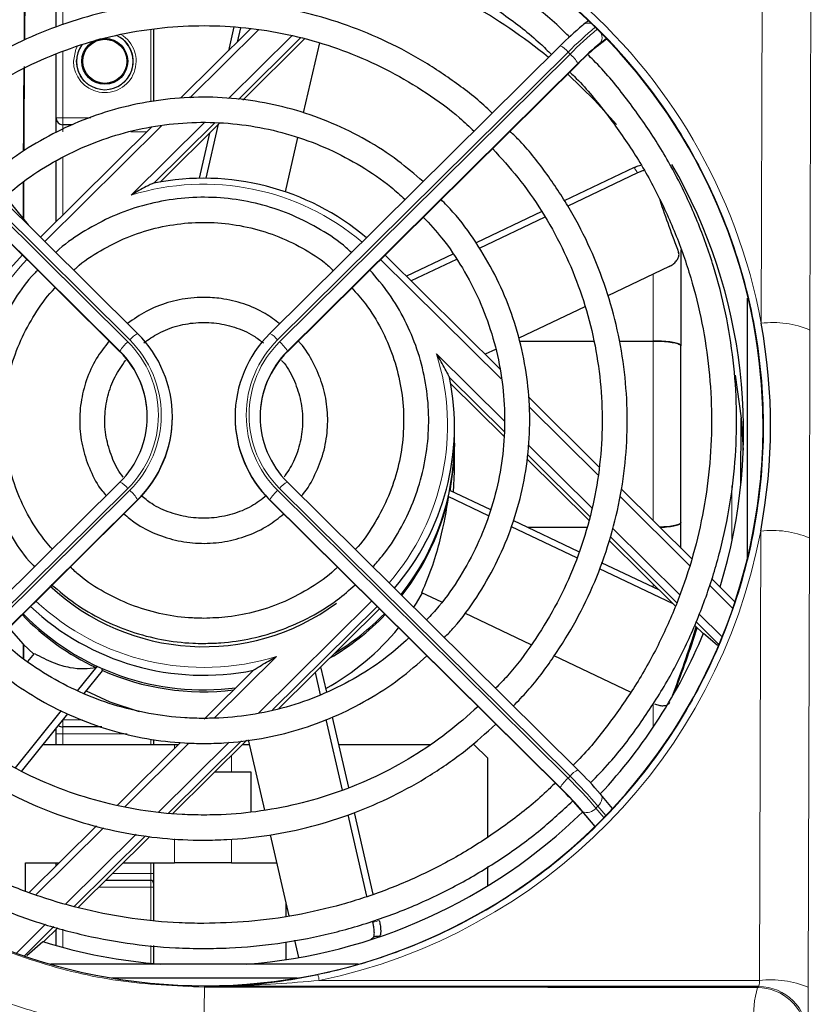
# Model space of a CAD drawing. Header units: millimetres. Extents: x 5 to 418, y 2 to 292.
# Tile 36 of 61: x 105 to 124, y 220 to 243. Entities that reach past the tile are written whole.
import ezdxf

# ---------------------------------------------------------------- set-up
doc = ezdxf.new("R2010")
doc.units = ezdxf.units.MM
doc.layers.add('SLD-0', color=7, linetype='Continuous')
doc.styles.add('SLDTEXTSTYLE1', font='TXT', dxfattribs={"width": 0.605})
doc.dimstyles.new('SLDDIMSTYLE0', dxfattribs={"dimtxt": 3.5, "dimasz": 3.302, "dimexe": 0, "dimexo": 0.0625, "dimgap": 0.875, "dimtad": 1, "dimlfac": 3, "dimrnd": 1e-09, "dimzin": 12, "dimdsep": 46, "dimtxsty": 'SLDTEXTSTYLE1', "dimsah": 1, "dimcen": 0.09, "dimadec": 0, "dimazin": 3, "dimtfac": 1, "dimtofl": 0, "dimtmove": 0, "dimatfit": 3, "dimfxl": 1, "dimfrac": 2, "dimtolj": 1, "dimtzin": 12, "dimarcsym": 0})

# ---------------------------------------------------------------- blocks, each defined once
blk = doc.blocks.new('_D_2')
at = {"layer": 'SLD-0', "color": 7}
for p, q in [((120.789, 261.169), (141.729, 261.169)), ((140.729, 261.169), (140.729, 86.169)), ((120.789, 86.169), (141.729, 86.169))]:
    blk.add_line(p, q, dxfattribs=at)
for centre, start, end in [((138.043, 172.308), 63.4349, 116.5651), ((138.043, 175.031), 243.4349, 296.5651)]:
    blk.add_arc(centre, 6.006, start, end, dxfattribs=at)
for points in [[(140.729, 261.169), (140.221, 257.867), (141.237, 257.867)], [(140.729, 86.169), (141.237, 89.471), (140.221, 89.471)]]:
    blk.add_solid(points, dxfattribs=at)
at = {"layer": 'SLD-0', "color": 7, "insert": (136.218, 169.659), "char_height": 3.5, "attachment_point": 1, "rotation": 90, "style": 'SLDTEXTSTYLE1'}
blk.add_mtext('525', dxfattribs=at)

msp = doc.modelspace()

# ---------------------------------------------------------------- linework, layer by layer
at = {"color": 7, "linetype": 'Continuous', "lineweight": 18}
for p, q in [((122.8267, 235.9893), (122.8643, 251.057)), ((124.0308, 250.8947), (123.9932, 235.827)), ((106.122, 243.5832), (106.122, 243.1214)), ((108.222, 241.2866), (108.222, 243.0167)), ((110.7986, 243.0039), (109.1596, 241.3808)), ((110.0856, 241.3642), (111.5946, 242.8585)), ((118.9289, 242.6363), (119.1268, 242.7934)), ((119.1196, 242.8008), (118.976, 242.6869)), ((106.122, 242.4932), (106.122, 240.9028)), ((100.7232, 242.426), (107.6726, 235.5442)), ((107.7198, 235.5909), (100.7704, 242.4727)), ((118.207, 242.4727), (111.2576, 235.5909)), ((111.3047, 235.5442), (118.2541, 242.426)), ((118.2541, 242.426), (118.207, 242.4727)), ((100.5151, 242.2123), (107.4841, 235.3111)), ((107.4841, 235.3204), (100.5346, 242.2022)), ((111.4933, 235.3111), (118.4622, 242.2123)), ((118.4427, 242.2022), (111.4933, 235.3204)), ((105.9553, 240.9028), (106.122, 240.9028)), ((106.122, 240.9028), (106.7888, 240.9028)), ((106.122, 240.9028), (106.122, 240.7361)), ((108.4861, 240.7139), (105.687, 237.9421)), ((106.122, 240.7361), (106.122, 240.5695)), ((107.7501, 239.0515), (109.497, 240.7814)), ((108.1268, 240.5695), (107.7469, 240.5695)), ((106.122, 239.9528), (106.122, 238.5842)), ((116.6082, 234.6565), (113.7211, 237.5154)), ((120.2387, 235.5646), (120.2387, 237.1616)), ((120.2387, 231.2727), (120.2387, 235.5646)), ((107.4841, 235.3111), (107.4841, 235.3204)), ((111.4933, 235.3111), (111.4933, 235.3204)), ((115.0569, 235.259), (116.6756, 233.6561)), ((118.9188, 232.3684), (117.2694, 234.0017)), ((117.2548, 233.0826), (118.7726, 231.5795)), ((107.6726, 232.0409), (100.7232, 225.1591)), ((100.7704, 225.1124), (107.7198, 231.9942)), ((111.2576, 231.9942), (118.207, 225.1124)), ((118.2541, 225.1591), (111.3047, 232.0409)), ((122.1278, 230.7772), (122.1278, 232.1011)), ((100.9394, 224.8599), (107.9083, 231.7611)), ((107.9083, 231.7704), (100.9589, 224.8886)), ((107.9083, 231.7611), (107.9083, 231.7704)), ((111.069, 231.7611), (111.069, 231.7704)), ((118.0184, 224.8886), (111.069, 231.7704)), ((111.069, 231.7611), (118.038, 224.8599)), ((121.112, 230.1965), (119.4495, 231.8429)), ((119.2697, 231.0872), (120.8787, 229.4939)), ((122.7876, 220.2743), (122.8143, 231.0196)), ((123.9808, 230.8572), (123.954, 220.112)), ((120.2387, 229.6766), (120.2387, 229.7551)), ((122.1466, 229.172), (121.5904, 229.7228)), ((110.7967, 226.6634), (113.5058, 229.3462)), ((113.6354, 229.2179), (111.1359, 226.7427)), ((121.3381, 229.0389), (121.8916, 228.4908)), ((111.2272, 228.0234), (109.7358, 226.5465)), ((120.2387, 226.3234), (120.2387, 226.9085)), ((106.122, 226.5047), (106.122, 226.5028)), ((106.122, 226.5028), (106.5924, 226.5028)), ((106.122, 226.3361), (106.122, 226.5028)), ((106.122, 226.3361), (106.122, 226.1695)), ((105.9553, 226.1695), (106.122, 226.1695)), ((107.6582, 226.1695), (106.122, 226.1695)), ((106.122, 226.1695), (106.122, 225.9195)), ((108.222, 225.9195), (108.222, 226.0479)), ((109.1342, 225.9507), (107.5982, 224.4297)), ((108.413, 224.3029), (110.0964, 225.97)), ((110.3912, 226.0053), (108.647, 224.278)), ((108.7887, 225.9195), (108.7887, 225.8199)), ((110.15, 225.6505), (110.15, 225.2528)), ((118.207, 225.1124), (118.2541, 225.1591)), ((118.9208, 224.4446), (118.8737, 224.3979)), ((118.8737, 224.3979), (119.0641, 224.1718)), ((119.1104, 224.2195), (118.9208, 224.4446)), ((118.5046, 224.3598), (118.8463, 223.9541)), ((118.8524, 223.9601), (118.5518, 224.3169)), ((107.0893, 223.9257), (105.4689, 222.321)), ((106.1916, 222.1031), (107.8757, 223.7709)), ((108.0987, 223.735), (106.3927, 222.0457)), ((108.7887, 223.6651), (108.7887, 223.0861)), ((110.15, 223.6561), (110.15, 223.0861)), ((108.222, 222.8361), (108.222, 223.0861)), ((107.3081, 222.8361), (108.222, 222.8361)), ((108.222, 222.6695), (108.222, 222.8361)), ((108.2887, 222.8361), (108.222, 222.8361)), ((108.222, 222.5028), (106.9714, 222.5028)), ((108.222, 222.5028), (108.222, 222.6695)), ((108.222, 221.7166), (108.222, 222.5028)), ((108.2887, 222.5028), (108.222, 222.5028)), ((105.0056, 220.9286), (105.7025, 221.6187)), ((105.9037, 221.5614), (105.1972, 220.8618)), ((106.122, 221.4991), (106.122, 221.0658)), ((108.222, 220.6853), (108.222, 221.114)), ((109.5053, 220.1309), (109.5053, 220.1144)), ((112.254, 220.2743), (122.7876, 220.2743)), ((122.7384, 220.1046), (122.7645, 220.1309))]:
    msp.add_line(p, q, dxfattribs=at)
at = {"color": 7, "linetype": 'Continuous', "lineweight": 25}
for p, q in [((105.9553, 243.065), (105.9553, 243.5832)), ((118.693, 243.2231), (118.5746, 243.1292)), ((108.2887, 243.0227), (108.2887, 241.2944)), ((110.608, 243.0265), (108.9354, 241.3702)), ((110.2114, 243.0736), (110.08, 242.5037)), ((110.3697, 243.0548), (110.2907, 242.7123)), ((118.5746, 243.1292), (118.5518, 243.107)), ((111.8055, 242.8108), (110.3179, 241.3377)), ((110.4229, 241.3257), (111.9009, 242.7892)), ((118.9061, 242.6142), (119.129, 242.7911)), ((107.9074, 235.7433), (100.958, 242.6251)), ((118.0194, 242.6251), (111.0699, 235.7433)), ((112.2566, 242.6907), (111.8709, 241.0169)), ((118.9289, 242.6363), (118.9061, 242.6142)), ((105.9553, 240.9028), (105.9553, 242.4223)), ((100.516, 242.2095), (107.485, 235.3084)), ((111.4923, 235.3084), (118.4613, 242.2095)), ((118.4622, 242.2123), (118.4613, 242.2095)), ((105.9553, 240.5695), (105.9553, 240.9028)), ((108.2448, 240.6863), (105.5803, 238.0477)), ((106.3455, 240.7361), (106.122, 240.7361)), ((109.7547, 240.7799), (108.2984, 239.3377)), ((108.4429, 239.3649), (109.8711, 240.7792)), ((109.8375, 240.7459), (109.5401, 239.4556)), ((109.6268, 240.5373), (109.3773, 239.4548)), ((111.7365, 240.4341), (111.4369, 239.1339)), ((105.9553, 238.4191), (105.9553, 239.8673)), ((119.7848, 239.7132), (118.1138, 238.9163)), ((119.8703, 239.5849), (118.198, 238.7874)), ((104.7448, 239.0113), (105.2864, 238.3388)), ((117.578, 238.6608), (116.0057, 237.911)), ((117.6526, 238.5273), (116.0831, 237.7788)), ((116.5808, 234.895), (113.8278, 237.6211)), ((115.4473, 237.6447), (114.3382, 237.1158)), ((115.5348, 237.5174), (114.4534, 237.0016)), ((120.6257, 237.3462), (119.1576, 236.6461)), ((118.6052, 236.3826), (117.0249, 235.629)), ((122.4887, 236.588), (122.4887, 230.3377)), ((107.9074, 235.7433), (107.9083, 235.7405)), ((111.0699, 235.7433), (111.069, 235.7405)), ((117.0445, 235.5646), (118.8147, 235.5646)), ((119.4289, 235.5646), (120.2387, 235.5646)), ((107.4841, 235.3111), (107.485, 235.3084)), ((111.4933, 235.3111), (111.4923, 235.3084)), ((116.4684, 235.3636), (116.2248, 235.2475)), ((116.6736, 233.4014), (115.3694, 234.693)), ((115.3968, 234.5498), (116.6727, 233.2864)), ((118.9427, 232.5561), (117.2555, 234.2268)), ((108.7387, 233.7462), (108.7387, 233.7554)), ((110.2387, 233.7554), (110.2387, 233.7462)), ((122.3418, 232.1476), (122.3457, 233.7283)), ((115.4887, 233.1663), (115.4887, 233.5142)), ((115.4887, 232.4472), (115.4887, 233.1199)), ((118.7233, 231.3717), (117.2412, 232.8394)), ((117.2286, 232.7359), (118.701, 231.2778)), ((115.4678, 231.9518), (115.4887, 232.4472)), ((107.485, 232.1933), (100.5356, 225.3114)), ((118.4418, 225.3114), (111.4923, 232.1933)), ((115.3757, 231.9724), (115.3671, 231.9764)), ((116.3546, 231.5289), (115.3801, 231.9936)), ((121.1649, 230.3555), (119.4758, 232.0282)), ((100.9385, 224.8572), (107.9074, 231.7583)), ((107.9074, 231.7583), (107.9083, 231.7611)), ((111.0699, 231.7583), (111.069, 231.7611)), ((111.0699, 231.7583), (118.0389, 224.8572)), ((115.3351, 231.8306), (115.3447, 231.826)), ((116.3029, 231.3844), (115.3383, 231.8444)), ((118.4635, 230.5231), (116.8937, 231.2718)), ((120.9053, 230.6125), (120.9053, 231.2234)), ((118.4125, 230.3784), (116.8495, 231.1237)), ((118.6607, 231.1076), (117.2378, 231.1076)), ((119.1954, 230.7883), (120.7729, 229.2261)), ((120.8085, 229.3068), (119.2185, 230.8813)), ((120.3917, 229.6036), (119.0077, 230.2636)), ((120.7211, 229.2774), (118.9556, 230.1194)), ((122.1999, 229.3305), (121.6402, 229.8849)), ((115.1851, 229.3185), (114.707, 229.5465)), ((111.2892, 226.7786), (113.6939, 229.1599)), ((117.3249, 228.2981), (115.7323, 229.0576)), ((121.8163, 228.3089), (121.2633, 228.8565)), ((121.2294, 228.774), (121.4456, 228.5599)), ((121.4456, 228.5763), (121.7779, 228.2922)), ((105.2825, 227.8975), (105.4404, 228.0936)), ((119.6999, 227.1655), (117.8752, 228.0357)), ((106.4714, 227.1996), (106.9434, 227.7858)), ((106.6284, 227.1334), (107.0698, 227.6816)), ((106.9389, 227.7879), (106.9117, 227.7542)), ((107.0489, 227.6917), (107.0765, 227.726)), ((110.6818, 227.6946), (109.498, 226.5223)), ((112.4323, 227.1666), (112.2927, 227.7723)), ((112.2838, 227.1052), (112.1603, 227.6412)), ((104.987, 225.3563), (106.09, 226.726)), ((105.1306, 225.2736), (106.24, 226.6512)), ((112.8089, 224.8272), (112.4196, 226.5162)), ((112.9574, 224.8883), (112.5696, 226.5709)), ((105.9553, 226.1695), (105.9553, 226.2977)), ((107.0534, 226.3361), (106.122, 226.3361)), ((105.9553, 225.9195), (105.9553, 226.1695)), ((108.2887, 226.0401), (108.2887, 225.9195)), ((108.7527, 224.2668), (110.5244, 226.0212)), ((110.948, 224.3498), (110.5618, 226.0257)), ((105.6507, 225.9195), (108.7887, 225.9195)), ((108.9348, 225.9646), (107.4226, 224.4671)), ((108.7887, 225.9195), (108.8892, 225.9195)), ((110.4217, 225.9195), (110.5863, 225.9195)), ((112.7198, 225.9195), (114.9091, 225.9195)), ((116.2887, 225.5861), (115.9553, 225.9195)), ((116.2887, 223.7143), (116.2887, 225.5861)), ((118.4427, 225.3087), (118.4418, 225.3114)), ((110.15, 225.2528), (109.7485, 225.2528)), ((110.622, 225.2528), (110.15, 225.2528)), ((110.622, 224.3016), (110.622, 225.2528)), ((118.0389, 224.8572), (118.038, 224.8599)), ((118.976, 224.7371), (118.9914, 224.7221)), ((119.2719, 224.3893), (118.9914, 224.7221)), ((118.4893, 224.3747), (118.8448, 223.9526)), ((118.4893, 224.3747), (118.5046, 224.3598)), ((113.3936, 222.2902), (112.9448, 224.2373)), ((113.5448, 222.3401), (113.0956, 224.289)), ((106.9211, 223.9705), (105.3156, 222.3806)), ((106.4836, 222.0197), (108.1995, 223.7189)), ((111.532, 221.8162), (111.0849, 223.7559)), ((105.222, 223.0861), (106.028, 223.0861)), ((105.222, 222.417), (105.222, 223.0861)), ((105.9553, 223.0142), (105.9553, 223.0861)), ((107.5605, 223.0861), (108.7887, 223.0861)), ((108.2887, 223.0861), (108.2887, 222.8361)), ((110.15, 223.0861), (108.7887, 223.0861)), ((110.15, 223.0861), (111.2393, 223.0861)), ((116.2887, 222.5397), (116.2887, 222.9983)), ((108.2887, 222.8361), (108.2887, 222.6028)), ((107.1397, 222.6695), (108.222, 222.6695)), ((108.2887, 222.6028), (108.2887, 222.5028)), ((108.2887, 222.5028), (108.2887, 221.7103)), ((111.4553, 222.1488), (111.4553, 221.8058)), ((105.6557, 221.1998), (105.9946, 221.5355)), ((105.9553, 221.1115), (105.9553, 221.4966)), ((113.5618, 221.3182), (113.4813, 221.25)), ((113.6797, 221.3139), (113.6978, 221.3319)), ((113.6797, 221.3157), (113.6797, 221.3263)), ((105.2535, 220.8686), (105.643, 221.2037)), ((108.2887, 221.1075), (108.2887, 220.679)), ((111.4553, 221.1972), (111.4553, 220.7728)), ((111.7609, 220.8231), (111.6657, 221.2361)), ((113.1816, 220.6639), (105.8291, 220.6639)), ((107.2868, 220.3338), (111.7239, 220.3338)), ((122.7645, 220.1309), (109.5053, 220.1309))]:
    msp.add_line(p, q, dxfattribs=at)
at = {"color": 7, "linetype": 'Continuous', "lineweight": 18, "flags": 128}
for points in [[(106.3726, 242.2528), (106.4296, 242.5396), (106.4665, 242.616)], [(106.5608, 242.6416), (106.4912, 242.5141), (106.4393, 242.2528)], [(118.9914, 224.7221), (118.9984, 224.7128), (119.0127, 224.6824), (119.0183, 224.6468), (119.0151, 224.6076), (119.0031, 224.5661), (118.9828, 224.5241), (118.955, 224.483), (118.9208, 224.4446)]]:
    msp.add_lwpolyline(points, dxfattribs=at)
at = {"color": 7, "linetype": 'Continuous', "lineweight": 25, "flags": 128}
for points in [[(118.1967, 241.9475), (118.8369, 241.3272), (119.3642, 240.7449)], [(122.204, 234.7499), (122.3469, 233.7163), (122.3971, 232.9575)], [(115.4887, 233.1199), (115.4669, 232.6137), (115.3757, 231.9724)], [(114.514, 229.201), (114.577, 229.2986), (114.7212, 229.5397)], [(104.8264, 228.7073), (105.1726, 228.3198), (105.4256, 228.0753)], [(106.6796, 227.197), (107.241, 226.9383), (107.9447, 226.7057)]]:
    msp.add_lwpolyline(points, dxfattribs=at)
at = {"color": 7, "linetype": 'Continuous', "lineweight": 25}
for radius in [0.55, 0.5273]:
    msp.add_circle((107.122, 242.2528), radius, dxfattribs=at)
for centre, radius, start, end in [((109.4852, 232.289), 13.0029, 84.41906, 129.34617), ((109.5179, 232.3363), 12.95, 50.60936, 71.0833), ((123.0292, 237.6441), 7.0633, 129.33861, 135.18689), ((107.122, 242.2528), 0.6784, 0, 65.63211), ((107.122, 242.2528), 0.6784, 144.41045, 0), ((123.4535, 237.224), 7.0633, 129.33861, 135.18689), ((122.8467, 237.8563), 6.1804, 129.33861, 135.18689), ((106.122, 240.9028), 0.1667, 180, 270), ((109.72, 233.415), 12.6849, 342.89198, 30.13439), ((109.4896, 233.4156), 6.0408, 49.86725, 101.37314), ((154.2096, 250.4484), 35.7167, 198.80216, 200.93985), ((109.4086, 233.5045), 5.921, 135.81162, 170.55776), ((105.9492, 233.7554), 2.789, 314.6228, 45.3772), ((113.0281, 233.7554), 2.789, 134.6228, 225.3772), ((105.9396, 233.7554), 2.1987, 314.6228, 45.3772), ((105.9362, 233.7443), 2.2025, 0.04914, 45.34844), ((113.0412, 233.7443), 2.2025, 134.65156, 179.95086), ((113.0378, 233.7554), 2.1987, 134.6228, 225.3772), ((109.5864, 233.5151), 5.9018, 319.18461, 11.51195), ((105.9449, 233.7486), 2.7938, 314.65156, 359.95086), ((113.0325, 233.7486), 2.7938, 180.04914, 225.34844), ((109.5818, 233.17), 5.9069, 321.60071, 359.96375), ((109.5703, 233.1299), 5.9197, 321.94358, 347.27582), ((109.4892, 233.6254), 5.3703, 226.73807, 306.26977), ((109.4876, 233.6106), 6.0385, 226.6577, 281.37865), ((109.4646, 233.1798), 5.9962, 223.9012, 244.80195), ((109.4856, 233.2562), 6.0321, 224.22477, 277.34365), ((109.517, 233.1748), 5.9897, 299.95554, 316.10464), ((109.5165, 233.2221), 5.9906, 301.24938, 315.78701), ((109.5203, 232.4975), 5.984, 298.88883, 320.69993), ((95.7593, 236.6517), 26.7164, 338.91258, 342.75119), ((93.5732, 237.5852), 29.1084, 338.95529, 342.24541), ((109.6352, 233.4539), 12.778, 316.97961, 337.55965), ((109.4885, 233.2305), 6.0523, 246.22904, 276.78058), ((106.122, 226.5028), 0.1667, 230.75166, 270), ((112.0815, 218.839), 9.0732, 40.54611, 45.48454), ((111.6572, 218.4188), 9.0732, 40.54611, 45.48454), ((112.4719, 219.1989), 7.939, 40.54611, 45.48454), ((109.5025, 233.6), 12.9755, 274.46658, 314.21875), ((108.222, 222.6028), 0.0667, 0, 90), ((109.4874, 233.6545), 13.0308, 252.84116, 265.49708)]:
    msp.add_arc(centre, radius, start, end, dxfattribs=at)
at = {"color": 7, "linetype": 'Continuous', "lineweight": 18}
for centre, radius, start, end in [((124.5703, 236.1449), 8.974, 129.54273, 135.16044), ((124.6165, 236.0993), 8.9726, 129.54077, 135.16069), ((118.6883, 242.97), 0.1956, 64.06447, 125.55108), ((107.122, 242.2528), 0.7494, 180, 58.98081), ((107.122, 242.2528), 0.6828, 180, 65.6918), ((118.7854, 242.8215), 0.2333, 324.77008, 28.40442), ((117.7618, 242.1162), 0.5703, 38.68754, 63.15667), ((117.6255, 241.7051), 0.9565, 31.31036, 48.91102), ((109.4886, 233.4393), 5.8753, 49.84122, 107.21115), ((109.4077, 233.5299), 5.7529, 136.16805, 173.84451), ((123.1003, 233.6835), 2.3221, 67.38527, 96.76599), ((108.1649, 235.2344), 0.5703, 116.84333, 141.31246), ((110.8124, 235.2344), 0.5703, 38.68754, 63.15667), ((108.3013, 234.8233), 0.9565, 131.08898, 148.68964), ((105.9439, 233.7926), 2.4611, 314.6228, 45.3772), ((105.945, 233.7926), 2.5267, 314.6228, 45.3772), ((113.0324, 233.7926), 2.5267, 134.6228, 225.3772), ((113.0335, 233.7926), 2.4611, 134.6228, 225.3772), ((110.6761, 234.8233), 0.9565, 31.31036, 48.91102), ((109.5859, 233.5373), 5.7355, 319.14324, 17.46824), ((107.2275, 231.6844), 0.5703, 38.68754, 63.15667), ((111.7499, 231.6844), 0.5703, 116.84333, 141.31246), ((107.0911, 231.2733), 0.9565, 31.31036, 48.91102), ((111.8862, 231.2733), 0.9565, 131.08898, 148.68964), ((123.0879, 228.7137), 2.3221, 67.38527, 96.76599), ((109.4888, 233.6337), 5.8735, 226.86475, 287.21636), ((118.6993, 224.8026), 0.5703, 116.84333, 141.31246), ((118.8357, 224.3915), 0.9565, 131.08898, 148.68964), ((110.2555, 217.0252), 11.3415, 40.54611, 45.48454), ((110.3026, 217.0719), 11.3415, 40.54611, 45.48454), ((118.6614, 224.5617), 0.2682, 245.88385, 322.34268), ((111.0167, 220.0503), 1.2574, 10.26508, 16.83036), ((122.7641, 218.964), 1.1669, 0.02122, 89.97884), ((123.0611, 217.9684), 2.3221, 67.38527, 96.76599), ((195.3013, 219.4274), 85.7987, 179.541225, 180.109953), ((125.1622, 219.4171), 2.5195, 164.1641, 183.64282), ((122.7379, 218.9377), 1.1669, 4.28035, 89.9786)]:
    msp.add_arc(centre, radius, start, end, dxfattribs=at)
for centre, major_axis, ratio, start_param, end_param in [((109.5053, 233.5377), (0, 13.5452), 0.9999969, 4.8943935, 7.6311291), ((109.4462, 233.2678), (12.0547, 2.2973), 0.9483382, 0.3742032, 0.3873525), ((109.5053, 233.5377), (0, 13.5452), 0.9999969, 3.3459392, 4.5253975), ((109.5842, 233.2019), (10.3872, -6.8022), 0.9546478, 5.5997081, 5.6128574), ((109.4887, 233.136), (10.6854, -6.9534), 0.9557228, 5.6083251, 5.6098514), ((122.7641, 220.2975), (0, 0.1667), 0.1419355, 3.159395, 4.5727626), ((123.9306, 220.2975), (0, 1.3333), 0.0177419, 3.159395, 4.5727626)]:
    msp.add_ellipse(centre, major_axis=major_axis, ratio=ratio, start_param=start_param, end_param=end_param, dxfattribs=at)
at = {"color": 7, "linetype": 'Continuous', "lineweight": 25}
for centre, major_axis, ratio, start_param, end_param in [((109.5053, 233.5149), (0, 13.3665), 0.9999969, 4.7998964, 10.9030624), ((105.2785, 233.3361), (0, 13.9252), 0.0087269, 0.6324263, 0.8253481), ((105.2785, 233.3361), (0, 13.0408), 0.0087269, 0.5322421, 0.7614505), ((105.2785, 233.3361), (0, 13.9252), 0.0087269, 0.8908471, 1.0635716), ((105.2785, 233.3361), (0, 13.0408), 0.0087269, 0.8309704, 1.0233811), ((105.2785, 233.3361), (0, 13.9252), 0.0087269, 1.1220544, 1.1917591), ((105.2785, 233.3361), (0, 13.0408), 0.0087269, 1.0894989, 1.1654576), ((109.5053, 233.5377), (0, 13.5452), 0.9999969, 4.5253975, 4.8943935), ((109.5053, 233.5149), (0, 13.3665), 0.9999969, 4.6198771, 4.7998964), ((109.4887, 233.1845), (5.9043, -1.1252), 0.9483382, 6.2676281, 6.2714307), ((105.2785, 233.3361), (0, 13.9252), 0.0087269, 1.9387188, 1.9667873), ((105.2785, 233.3361), (0, 13.0408), 0.0087269, 1.9657075, 1.9962199), ((109.4887, 233.1845), (-3.183, 5.2789), 0.9634759, 2.1636475, 2.1674501)]:
    msp.add_ellipse(centre, major_axis=major_axis, ratio=ratio, start_param=start_param, end_param=end_param, dxfattribs=at)
at = {"color": 7, "linetype": 'Continuous', "lineweight": 18}
for points, knots in [([(112.2203, 220.4143), (112.3289, 220.4377), (112.8723, 220.5548), (114.1264, 220.9167), (115.909, 221.6991), (117.7896, 222.9285), (119.4317, 224.4561), (120.8057, 226.2342), (121.8597, 228.2246), (122.5766, 230.3727), (122.9154, 232.617), (122.8785, 234.8962), (122.4481, 237.1392), (121.6495, 239.2835), (120.4909, 241.2586), (119.0223, 243.0111), (117.2741, 244.482), (115.3147, 245.6384), (113.1899, 246.4388), (110.9736, 246.8771), (108.7203, 246.93), (106.4966, 246.6157), (104.362, 245.9293), (102.3686, 244.9056), (100.5784, 243.5589), (99.0258, 241.9347), (97.776, 240.0669), (96.9184, 238.2188), (96.5928, 236.9839), (96.4578, 236.4717)], [0, 0, 0, 0, 0.0057927, 0.0289909, 0.0679712, 0.1069529, 0.1459199, 0.1848886, 0.2242933, 0.2636993, 0.3034589, 0.3432187, 0.3831638, 0.4231078, 0.4629823, 0.5028549, 0.5424314, 0.582006, 0.6211917, 0.6603764, 0.699254, 0.7381318, 0.7769165, 0.8157024, 0.8546452, 0.8935897, 0.9328725, 0.9721568, 1, 1, 1, 1]), ([(123.9932, 235.827), (123.991, 235.0148), (123.9868, 233.5047), (123.9832, 231.8437), (123.9812, 231.0005), (123.9808, 230.8572)], [0, 0, 0, 0, 0.4913442, 0.913556, 1, 1, 1, 1]), ([(98.3424, 226.0613), (98.7879, 225.4626), (99.6918, 224.248), (101.4026, 222.7541), (103.3374, 221.5374), (105.3695, 220.7094), (107.4507, 220.2059), (108.8151, 220.1451), (109.5053, 220.1144)], [0, 0, 0, 0, 0.1698682, 0.3446607, 0.5145151, 0.6893038, 0.842835, 1, 1, 1, 1]), ([(105.9053, 219.4039), (105.6539, 219.4731), (104.6148, 219.7593), (102.858, 220.4967), (100.7695, 221.7996), (98.9361, 223.4458), (97.9093, 224.7309), (97.4553, 225.4115), (97.4553, 225.4115)], [0, 0, 0, 0, 0.0738404, 0.3051268, 0.5364223, 0.768207, 0.9999981, 1, 1, 1, 1]), ([(109.5053, 220.1309), (109.5098, 220.1309), (109.7339, 220.1312), (110.6504, 220.1418), (111.562, 220.2171), (112.254, 220.2743)], [0, 0, 0, 0, 0.0048826, 0.2444445, 1, 1, 1, 1]), ([(109.5053, 220.1144), (111.7778, 220.1139), (116.1942, 220.1129), (120.5997, 220.1073), (122.7384, 220.1046)], [0, 0, 0, 0, 0.5145333, 1, 1, 1, 1])]:
    msp.add_open_spline(points, degree=3, knots=knots, dxfattribs=at)
at = {"color": 7, "linetype": 'Continuous', "lineweight": 25}
for points, knots in [([(118.2418, 242.8346), (118.1578, 242.9176), (117.8004, 243.271), (117.0968, 243.8172), (116.139, 244.464), (115.1209, 245.0162), (114.0578, 245.4761), (112.9564, 245.8381), (111.8266, 246.0997), (110.6774, 246.2586), (109.5184, 246.3135), (108.3591, 246.264), (107.2091, 246.1104), (106.078, 245.8539), (104.9749, 245.497), (103.9095, 245.0419), (102.8889, 244.4943), (101.9276, 243.8521), (101.207, 243.2962), (100.8345, 242.9305), (100.7364, 242.8342)], [0, 0, 0, 0, 0.018429, 0.0784289, 0.1384307, 0.1984343, 0.2584396, 0.3184465, 0.3784548, 0.4384642, 0.4984745, 0.5584854, 0.6184965, 0.6785075, 0.7385181, 0.7985279, 0.8585367, 0.9185442, 0.9785502, 1, 1, 1, 1]), ([(101.1634, 242.4216), (101.4127, 242.6457), (101.9411, 243.1209), (102.8314, 243.7487), (103.8058, 244.3194), (104.8313, 244.796), (105.8966, 245.1767), (106.9931, 245.4574), (108.1112, 245.6361), (109.2412, 245.711), (110.3734, 245.6816), (111.4979, 245.5482), (112.605, 245.3117), (113.6851, 244.9745), (114.7286, 244.5389), (115.728, 244.0106), (116.6682, 243.3874), (117.3649, 242.8533), (117.721, 242.5037), (117.8093, 242.417)], [0, 0, 0, 0, 0.0550184, 0.1166692, 0.1783178, 0.2399645, 0.3016094, 0.3632527, 0.4248947, 0.4865358, 0.5481762, 0.6098164, 0.6714565, 0.733097, 0.7947382, 0.8563805, 0.9180241, 0.9796694, 1, 1, 1, 1]), ([(116.3903, 241.0118), (116.3714, 241.0309), (116.1116, 241.2938), (115.5427, 241.7297), (114.6884, 242.3051), (113.772, 242.7828), (112.8133, 243.1679), (111.8195, 243.4537), (110.8015, 243.6379), (109.7699, 243.7185), (108.7353, 243.6946), (107.7085, 243.5665), (106.7002, 243.3356), (105.7211, 243.0039), (104.7803, 242.5761), (103.8915, 242.0524), (103.1561, 241.5295), (102.749, 241.1508), (102.5932, 241.0058)], [0, 0, 0, 0, 0.0053325, 0.0733534, 0.1413773, 0.2094041, 0.2774336, 0.3454656, 0.4134998, 0.4815356, 0.5495726, 0.6176103, 0.6856478, 0.7536847, 0.8217204, 0.8897544, 0.9577863, 1, 1, 1, 1]), ([(103.0184, 240.5848), (103.2008, 240.75), (103.6299, 241.1385), (104.3843, 241.6562), (105.2576, 242.1446), (106.18, 242.5367), (107.1384, 242.8316), (108.1228, 243.0251), (109.1222, 243.1154), (110.1257, 243.1013), (111.1222, 242.983), (112.1006, 242.762), (113.0499, 242.4402), (113.961, 242.0227), (114.8187, 241.5088), (115.4888, 241.0272), (115.8434, 240.6904), (115.9569, 240.5827)], [0, 0, 0, 0, 0.0520751, 0.1224553, 0.192832, 0.2632056, 0.3335762, 0.4039444, 0.4743108, 0.5446759, 0.6150403, 0.6854047, 0.7557696, 0.8261358, 0.8965039, 0.9668745, 1, 1, 1, 1]), ([(118.743, 224.9987), (118.8997, 225.1606), (119.3236, 225.5988), (119.9271, 226.3903), (120.5539, 227.3566), (121.0858, 228.3784), (121.5229, 229.4429), (121.8603, 230.5425), (122.0957, 231.6679), (122.2269, 232.8097), (122.2529, 233.9587), (122.1735, 235.1052), (121.9893, 236.2399), (121.7019, 237.3532), (121.3137, 238.4363), (120.8275, 239.4795), (120.2494, 240.4765), (119.5756, 241.4105), (119.0466, 242.058), (118.722, 242.3693), (118.6749, 242.4144)], [0, 0, 0, 0, 0.03496145, 0.09465114, 0.15433896, 0.21402495, 0.27370922, 0.33339191, 0.39307324, 0.45275349, 0.51243296, 0.57211199, 0.63179085, 0.69146987, 0.7511494, 0.81082978, 0.87051131, 0.93019423, 0.98987876, 1, 1, 1, 1]), ([(118.2463, 241.9966), (118.282, 241.9626), (118.5893, 241.6697), (119.0964, 241.0486), (119.7542, 240.1375), (120.3157, 239.163), (120.7854, 238.1429), (121.1567, 237.0835), (121.427, 235.9946), (121.5939, 234.8854), (121.6558, 233.7657), (121.6124, 232.6452), (121.4638, 231.5334), (121.2115, 230.4402), (120.8577, 229.3749), (120.4049, 228.3472), (119.8592, 227.3639), (119.2171, 226.4415), (118.7023, 225.7935), (118.3806, 225.4781), (118.3268, 225.4253)], [0, 0, 0, 0, 0.008042, 0.0692621, 0.1304843, 0.1917086, 0.252935, 0.3141635, 0.3753937, 0.4366254, 0.4978582, 0.5590918, 0.6203257, 0.6815594, 0.7427925, 0.8040246, 0.8652553, 0.9264844, 0.9877116, 1, 1, 1, 1]), ([(114.7374, 239.3751), (114.54, 239.5462), (114.115, 239.9147), (113.3835, 240.3802), (112.5725, 240.7842), (111.718, 241.0901), (110.8339, 241.2963), (109.9314, 241.3993), (109.023, 241.398), (108.1208, 241.2923), (107.2373, 241.0835), (106.3835, 240.7751), (105.5737, 240.3686), (104.8498, 239.9055), (104.4317, 239.5409), (104.2407, 239.3744)], [0, 0, 0, 0, 0.0682498, 0.1469204, 0.225596, 0.3042763, 0.3829608, 0.4616487, 0.5403391, 0.6190309, 0.6977229, 0.7764138, 0.8551027, 0.9337885, 1, 1, 1, 1]), ([(104.6715, 238.9477), (104.8043, 239.0676), (105.1515, 239.3815), (105.7884, 239.7982), (106.5609, 240.1983), (107.3792, 240.4996), (108.2275, 240.7019), (109.0945, 240.801), (109.9671, 240.796), (110.8328, 240.6868), (111.6785, 240.4747), (112.4932, 240.1642), (113.2604, 239.7548), (113.8704, 239.3479), (114.1941, 239.0496), (114.3053, 238.9472)], [0, 0, 0, 0, 0.0509735, 0.1333497, 0.2157197, 0.2980839, 0.3804432, 0.4627986, 0.5451513, 0.6275027, 0.7098538, 0.7922059, 0.8745606, 0.956919, 1, 1, 1, 1]), ([(116.8986, 226.8396), (117.0128, 226.9572), (117.3657, 227.3207), (117.8724, 228.0045), (118.4145, 228.8766), (118.8595, 229.8024), (119.2083, 230.7673), (119.4558, 231.7626), (119.5998, 232.7776), (119.6387, 233.8019), (119.5721, 234.8247), (119.4008, 235.8355), (119.1265, 236.8238), (118.7518, 237.779), (118.2822, 238.6928), (117.7159, 239.5493), (117.2247, 240.1823), (116.899, 240.5024), (116.8179, 240.5821)], [0, 0, 0, 0, 0.032279, 0.099812, 0.1673421, 0.2348693, 0.3023937, 0.3699158, 0.4374359, 0.5049545, 0.5724723, 0.6399897, 0.7075074, 0.7750258, 0.8425457, 0.9100676, 0.9775918, 1, 1, 1, 1]), ([(116.3971, 240.1653), (116.6038, 239.9398), (117.0351, 239.4693), (117.5901, 238.6721), (118.0774, 237.804), (118.4681, 236.8887), (118.7601, 235.9381), (118.9496, 234.9624), (119.0346, 233.9723), (119.0142, 232.9789), (118.8886, 231.993), (118.6593, 231.0256), (118.3283, 230.0876), (117.901, 229.1881), (117.3761, 228.3423), (116.8976, 227.696), (116.5687, 227.3601), (116.4724, 227.2617)], [0, 0, 0, 0, 0.0641993, 0.1339494, 0.203703, 0.2734602, 0.3432206, 0.4129838, 0.4827492, 0.5525163, 0.6222841, 0.6920517, 0.7618183, 0.8315832, 0.9013457, 0.9711054, 1, 1, 1, 1]), ([(119.7848, 239.7132), (119.8193, 239.7288), (119.8756, 239.7541), (119.9252, 239.7659), (119.9444, 239.7705)], [0, 0, 0, 0, 0.613179, 1, 1, 1, 1]), ([(120.0199, 239.64), (119.9957, 239.6334), (119.9478, 239.6202), (119.8959, 239.5966), (119.8703, 239.5849)], [0, 0, 0, 0, 0.5057234, 1, 1, 1, 1]), ([(108.2984, 239.3377), (108.2977, 239.3382), (108.2961, 239.3394), (108.2819, 239.3352), (108.2385, 239.3175), (108.0783, 239.2398), (107.9052, 239.1435), (107.7699, 239.0633), (107.7508, 239.0518), (107.7501, 239.0515)], [0, 0, 0, 0, 0.0278674, 0.0623947, 0.1229862, 0.3040573, 0.9014966, 0.9967873, 1, 1, 1, 1]), ([(113.0237, 237.678), (112.9831, 237.7168), (112.7618, 237.9285), (112.2917, 238.2352), (111.6252, 238.5836), (110.9109, 238.8294), (110.1704, 238.9759), (109.4161, 239.0181), (108.6631, 238.9559), (107.9268, 238.7895), (107.2188, 238.5252), (106.5637, 238.157), (106.1372, 237.8705), (105.954, 237.6889), (105.9483, 237.6833)], [0, 0, 0, 0, 0.0219044, 0.1193717, 0.21685, 0.3143387, 0.4118367, 0.509342, 0.6068523, 0.7043644, 0.8018751, 0.8993815, 0.9968812, 1, 1, 1, 1]), ([(115.2479, 228.4743), (115.3267, 228.5554), (115.6153, 228.8522), (116.0313, 229.4361), (116.4869, 230.2133), (116.843, 231.0417), (117.1011, 231.9043), (117.256, 232.791), (117.3062, 233.6894), (117.2509, 234.5875), (117.0908, 235.4733), (116.8278, 236.3343), (116.4669, 237.1605), (116.0075, 237.9354), (115.5719, 238.5358), (115.2635, 238.8482), (115.1664, 238.9466)], [0, 0, 0, 0, 0.0293098, 0.1072336, 0.1851523, 0.2630662, 0.3409755, 0.4188809, 0.4967836, 0.5746844, 0.6525844, 0.7304846, 0.8083864, 0.8862908, 0.9641987, 1, 1, 1, 1]), ([(114.7427, 238.5271), (114.8947, 238.3625), (115.2428, 237.9856), (115.6901, 237.3187), (116.092, 236.5527), (116.395, 235.7423), (116.5977, 234.9021), (116.6962, 234.0437), (116.6894, 233.1798), (116.5774, 232.323), (116.3614, 231.486), (116.046, 230.68), (115.6306, 229.9212), (115.2207, 229.3213), (114.9215, 229.0043), (114.8206, 228.8974)], [0, 0, 0, 0, 0.063126, 0.1445119, 0.2259043, 0.3073029, 0.3887073, 0.4701163, 0.5515288, 0.6329432, 0.7143572, 0.7957694, 0.8771782, 0.9585824, 1, 1, 1, 1]), ([(106.379, 237.2569), (106.3998, 237.277), (106.5902, 237.4604), (107.0164, 237.7328), (107.6464, 238.0566), (108.3242, 238.2763), (109.0255, 238.3965), (109.7376, 238.4122), (110.4438, 238.3234), (111.13, 238.1333), (111.776, 237.8404), (112.2698, 237.5436), (112.519, 237.3188), (112.5933, 237.2518)], [0, 0, 0, 0, 0.0128844, 0.1176609, 0.2224221, 0.3271694, 0.4319051, 0.5366323, 0.6413551, 0.7460763, 0.8508, 0.9555306, 1, 1, 1, 1]), ([(120.6257, 237.3462), (120.6579, 237.364), (120.7224, 237.3997), (120.7982, 237.474), (120.8479, 237.5539), (120.8659, 237.6273), (120.8561, 237.6667), (120.8518, 237.6837)], [0, 0, 0, 0, 0.20647134, 0.41285631, 0.62171778, 0.83640781, 1, 1, 1, 1]), ([(120.9053, 237.7475), (120.9053, 237.6289), (120.9053, 236.9043), (120.9053, 236.1117), (120.9053, 235.4488)], [0, 0, 0, 0, 0.1635731, 1, 1, 1, 1]), ([(105.5168, 237.2574), (105.4883, 237.2297), (105.2803, 237.0279), (104.9674, 236.5836), (104.5948, 235.9347), (104.325, 235.2347), (104.1543, 234.5058), (104.0886, 233.7601), (104.1282, 233.0127), (104.2732, 232.2785), (104.5184, 231.5699), (104.8671, 230.9081), (105.1788, 230.4365), (105.396, 230.2122), (105.4393, 230.1675)], [0, 0, 0, 0, 0.015305, 0.1114103, 0.2075049, 0.3035889, 0.3996633, 0.4957302, 0.591792, 0.6878514, 0.783911, 0.879974, 0.9760431, 1, 1, 1, 1]), ([(113.5358, 230.1697), (113.6111, 230.2507), (113.8565, 230.5149), (114.1853, 231.0325), (114.5144, 231.7049), (114.7405, 232.4196), (114.8651, 233.1577), (114.8843, 233.9059), (114.7978, 234.6493), (114.608, 235.3739), (114.3164, 236.0636), (113.9408, 236.7045), (113.6213, 237.0777), (113.4643, 237.2611)], [0, 0, 0, 0, 0.0425254, 0.1386314, 0.2347265, 0.3308114, 0.4268875, 0.5229571, 0.619023, 0.7150875, 0.8111535, 0.9072241, 1, 1, 1, 1]), ([(105.8673, 230.5913), (105.7591, 230.717), (105.4975, 231.0212), (105.1806, 231.5757), (104.9128, 232.2277), (104.7486, 232.9139), (104.688, 233.616), (104.7331, 234.3197), (104.8834, 235.0083), (105.1328, 235.6698), (105.487, 236.2785), (105.762, 236.6714), (105.9361, 236.8362), (105.9392, 236.8392)], [0, 0, 0, 0, 0.0724206, 0.1752424, 0.2780797, 0.3809316, 0.4837954, 0.5866674, 0.6895425, 0.7924149, 0.8952801, 0.9981343, 1, 1, 1, 1]), ([(109.4887, 236.608), (109.3859, 236.6049), (109.0969, 236.596), (108.6289, 236.4978), (108.1109, 236.2965), (107.8113, 236.0867), (107.6645, 235.9839)], [0, 0, 0, 0, 0.156938, 0.4414467, 0.7262504, 1, 1, 1, 1]), ([(111.3075, 235.9786), (111.1937, 236.064), (110.9308, 236.2611), (110.453, 236.4636), (109.9538, 236.5892), (109.628, 236.6024), (109.4887, 236.608)], [0, 0, 0, 0, 0.2176183, 0.5024024, 0.787262, 1, 1, 1, 1]), ([(113.0313, 236.8323), (113.1439, 236.7075), (113.4143, 236.4078), (113.7457, 235.8591), (114.0289, 235.2134), (114.2094, 234.5313), (114.2868, 233.8308), (114.2585, 233.1263), (114.1246, 232.4343), (113.8912, 231.7671), (113.5515, 231.1505), (113.2874, 230.7528), (113.119, 230.5854), (113.1175, 230.5839)], [0, 0, 0, 0, 0.07341099, 0.17622623, 0.2790571, 0.38190272, 0.4847608, 0.58762779, 0.69049881, 0.79336789, 0.89623042, 0.99908251, 1, 1, 1, 1]), ([(108.0553, 235.5209), (108.1687, 235.6014), (108.4177, 235.7783), (108.8657, 235.9413), (109.2379, 236.0039), (109.4465, 236.0073), (109.4887, 236.008)], [0, 0, 0, 0, 0.2707678, 0.5943959, 0.9178989, 1, 1, 1, 1]), ([(109.4887, 236.008), (109.5709, 236.0055), (109.8192, 235.998), (110.2259, 235.9061), (110.6292, 235.7414), (110.8379, 235.5793), (110.9156, 235.5189)], [0, 0, 0, 0, 0.1600808, 0.483779, 0.8079229, 1, 1, 1, 1]), ([(107.2258, 235.565), (107.1177, 235.4259), (106.8955, 235.1399), (106.6708, 234.6374), (106.5356, 234.097), (106.5075, 233.5403), (106.583, 232.9873), (106.768, 232.4634), (106.9642, 232.0836), (107.1217, 231.9061), (107.156, 231.8674)], [0, 0, 0, 0, 0.1312659, 0.2696872, 0.4080721, 0.546427, 0.6847632, 0.8230912, 0.9614251, 1, 1, 1, 1]), ([(111.826, 231.8629), (111.8369, 231.8746), (111.9744, 232.022), (112.1619, 232.3673), (112.3679, 232.8828), (112.4633, 233.4335), (112.4549, 233.99), (112.3426, 234.5373), (112.1217, 235.0468), (111.9172, 235.3937), (111.7675, 235.5437), (111.7488, 235.5623)], [0, 0, 0, 0, 0.0119574, 0.1503745, 0.2887539, 0.4270986, 0.5654168, 0.7037206, 0.8420203, 0.980331, 1, 1, 1, 1]), ([(120.2387, 235.5646), (120.3136, 235.5633), (120.4635, 235.5608), (120.6633, 235.5408), (120.8141, 235.5114), (120.894, 235.4789), (120.9021, 235.4574), (120.9053, 235.4488)], [0, 0, 0, 0, 0.2146939, 0.4293877, 0.6440816, 0.8587754, 1, 1, 1, 1]), ([(120.9053, 235.4488), (120.898, 235.4619), (120.8832, 235.4879), (120.7683, 235.5226), (120.5991, 235.5488), (120.4117, 235.5626), (120.2878, 235.5641), (120.2387, 235.5646)], [0, 0, 0, 0, 0.2146939, 0.4293877, 0.6440816, 0.8587754, 1, 1, 1, 1]), ([(115.3694, 234.693), (115.3691, 234.6945), (115.3682, 234.698), (115.3606, 234.7154), (115.3372, 234.7639), (115.2496, 234.9316), (115.1502, 235.1051), (115.0689, 235.2395), (115.0573, 235.2584), (115.0569, 235.259)], [0, 0, 0, 0, 0.0278674, 0.0623947, 0.1229862, 0.3040573, 0.9014966, 0.9967873, 1, 1, 1, 1]), ([(107.5654, 232.3121), (107.5533, 232.326), (107.4327, 232.4647), (107.2836, 232.7871), (107.1387, 233.2597), (107.1061, 233.7574), (107.1791, 234.2482), (107.3458, 234.7109), (107.5322, 234.9749), (107.623, 235.1034)], [0, 0, 0, 0, 0.0184, 0.1832669, 0.3482121, 0.5132266, 0.6782876, 0.8433558, 1, 1, 1, 1]), ([(111.3485, 235.102), (111.3698, 235.079), (111.5038, 234.9347), (111.6697, 234.6064), (111.8265, 234.1372), (111.8729, 233.6407), (111.813, 233.1482), (111.6636, 232.6916), (111.4911, 232.432), (111.4103, 232.3104)], [0, 0, 0, 0, 0.0312185, 0.195817, 0.3604936, 0.5252414, 0.6900392, 0.8548498, 1, 1, 1, 1]), ([(110.9948, 231.8683), (110.8763, 231.779), (110.625, 231.5898), (110.1734, 231.41), (109.6807, 231.3166), (109.1773, 231.3288), (108.6909, 231.4476), (108.2822, 231.6301), (108.0694, 231.8054), (107.9847, 231.8752)], [0, 0, 0, 0, 0.136208, 0.2888636, 0.4414584, 0.5940099, 0.7465409, 0.8990709, 1, 1, 1, 1]), ([(114.707, 229.5465), (114.7993, 229.7691), (114.9839, 230.2144), (115.2198, 231.0408), (115.2944, 231.5101), (115.3447, 231.826)], [0, 0, 0, 0, 0.2463592, 0.4927772, 1, 1, 1, 1]), ([(107.5789, 231.433), (107.6676, 231.3574), (107.8979, 231.1611), (108.3395, 230.9401), (108.8741, 230.7718), (109.4334, 230.7098), (109.9944, 230.7514), (110.5359, 230.8991), (111.0169, 231.1223), (111.2821, 231.3342), (111.4018, 231.4297)], [0, 0, 0, 0, 0.0840898, 0.2182789, 0.3525044, 0.4867624, 0.6210445, 0.7553382, 0.8896282, 1, 1, 1, 1]), ([(120.4005, 231.1124), (120.4203, 231.1129), (120.5142, 231.1152), (120.6626, 231.1319), (120.8143, 231.1607), (120.8939, 231.1934), (120.9021, 231.2149), (120.9053, 231.2234)], [0, 0, 0, 0, 0.0679431, 0.322757, 0.5775708, 0.8323847, 1, 1, 1, 1]), ([(120.9053, 231.2234), (120.898, 231.2104), (120.8833, 231.1843), (120.768, 231.1499), (120.6046, 231.1234), (120.4672, 231.1154), (120.4013, 231.1116)], [0, 0, 0, 0, 0.25501719, 0.51003437, 0.76505156, 1, 1, 1, 1]), ([(109.4887, 228.9334), (109.3682, 228.9362), (109.0113, 228.9442), (108.4226, 229.0358), (107.7413, 229.2407), (107.1024, 229.5489), (106.614, 229.8585), (106.3686, 230.0906), (106.2943, 230.1609)], [0, 0, 0, 0, 0.1030574, 0.3052167, 0.5075113, 0.7098126, 0.9121281, 1, 1, 1, 1]), ([(112.6879, 230.1561), (112.666, 230.134), (112.4786, 229.9445), (112.0574, 229.6608), (111.4351, 229.322), (110.7629, 229.088), (110.1087, 228.955), (109.6804, 228.9401), (109.4887, 228.9334)], [0, 0, 0, 0, 0.0267893, 0.2291713, 0.4315237, 0.6338486, 0.8361502, 1, 1, 1, 1]), ([(105.8417, 229.7458), (106.0274, 229.5884), (106.4042, 229.2691), (107.051, 228.8936), (107.7461, 228.6017), (108.4766, 228.4115), (109.0636, 228.3398), (109.4016, 228.3347), (109.4887, 228.3334)], [0, 0, 0, 0, 0.1827707, 0.3707459, 0.5587419, 0.7467569, 0.9347879, 1, 1, 1, 1]), ([(109.4887, 228.3334), (109.6241, 228.3365), (110.0105, 228.3452), (110.6432, 228.4407), (111.3685, 228.6498), (112.0549, 228.9611), (112.6454, 229.3212), (112.9724, 229.6118), (113.1122, 229.736)], [0, 0, 0, 0, 0.10206963, 0.29115065, 0.48034119, 0.66952666, 0.85870168, 1, 1, 1, 1]), ([(109.4887, 226.5403), (109.3393, 226.5431), (108.8998, 226.5513), (108.1737, 226.6433), (107.3272, 226.8507), (106.5114, 227.1585), (105.7418, 227.5638), (105.0909, 227.9985), (104.7304, 228.3301), (104.5827, 228.466)], [0, 0, 0, 0, 0.0829292, 0.2439123, 0.4049667, 0.5660233, 0.7270847, 0.8881535, 1, 1, 1, 1]), ([(114.3964, 228.4643), (114.2266, 228.3113), (113.8421, 227.9646), (113.1639, 227.5208), (112.3891, 227.1246), (111.5697, 226.8262), (110.7206, 226.6284), (110.0214, 226.5484), (109.6099, 226.5422), (109.4887, 226.5403)], [0, 0, 0, 0, 0.127303, 0.2884054, 0.4494956, 0.6105746, 0.771644, 0.9327059, 1, 1, 1, 1]), ([(104.1489, 228.0364), (104.3706, 227.8427), (104.819, 227.4507), (105.5762, 226.964), (106.3864, 226.5584), (107.2401, 226.25), (108.1236, 226.0427), (108.8785, 225.9511), (109.3347, 225.943), (109.4887, 225.9403)], [0, 0, 0, 0, 0.1506557, 0.3047895, 0.4589331, 0.6130859, 0.7672469, 0.9214146, 1, 1, 1, 1]), ([(105.4404, 228.0936), (105.5903, 228.0155), (105.8901, 227.8593), (106.4433, 227.7058), (106.7233, 227.7347), (106.9117, 227.7542)], [0, 0, 0, 0, 0.2463592, 0.49277725, 1, 1, 1, 1]), ([(109.4887, 225.9403), (109.6504, 225.9433), (110.1142, 225.9519), (110.8764, 226.0467), (111.7593, 226.2566), (112.6122, 226.5676), (113.4213, 226.9757), (114.1707, 227.4601), (114.6123, 227.8481), (114.8275, 228.0373)], [0, 0, 0, 0, 0.0825332, 0.2366491, 0.390827, 0.5450029, 0.6991747, 0.8533404, 1, 1, 1, 1]), ([(110.679, 227.6907), (110.6797, 227.692), (110.6812, 227.6947), (110.6954, 227.7056), (110.7388, 227.7343), (110.8991, 227.8301), (111.0721, 227.9307), (111.2075, 228.0115), (111.2266, 228.023), (111.2272, 228.0234)], [0, 0, 0, 0, 0.0278674, 0.0623947, 0.1229862, 0.3040573, 0.9014966, 0.9967873, 1, 1, 1, 1]), ([(109.4887, 224.2297), (109.3158, 224.2325), (108.8092, 224.2407), (107.9717, 224.3332), (106.9908, 224.5411), (106.0374, 224.8514), (105.1215, 225.2579), (104.2563, 225.7601), (103.5189, 226.2829), (103.1039, 226.6706), (102.9319, 226.8312)], [0, 0, 0, 0, 0.0716425, 0.2100004, 0.3484046, 0.4868097, 0.6252172, 0.7636283, 0.9020441, 1, 1, 1, 1]), ([(116.0524, 226.8244), (115.8092, 226.6084), (115.3173, 226.1715), (114.4933, 225.6158), (113.6132, 225.139), (112.6861, 224.758), (111.7241, 224.4747), (110.7546, 224.2972), (110.0053, 224.2347), (109.5888, 224.2306), (109.4887, 224.2297)], [0, 0, 0, 0, 0.1352868, 0.27371451, 0.41213546, 0.55055011, 0.68895919, 0.82736361, 0.95851742, 1, 1, 1, 1]), ([(120.2752, 226.8911), (120.309, 226.8775), (120.3766, 226.8501), (120.4774, 226.8403), (120.563, 226.8557), (120.6179, 226.8871), (120.634, 226.9162), (120.6391, 226.9254)], [0, 0, 0, 0, 0.2203152, 0.4405383, 0.6634039, 0.8924888, 1, 1, 1, 1]), ([(102.5064, 226.4099), (102.6013, 226.316), (102.9398, 225.9809), (103.5963, 225.4847), (104.4645, 224.929), (105.3896, 224.4688), (106.3561, 224.103), (107.3555, 223.8367), (108.359, 223.6759), (109.0738, 223.6314), (109.4444, 223.6299), (109.4887, 223.6297)], [0, 0, 0, 0, 0.0521383, 0.1860748, 0.3200172, 0.4539652, 0.5879186, 0.7218767, 0.8558389, 0.9827698, 1, 1, 1, 1]), ([(109.4887, 223.6297), (109.6723, 223.6326), (110.2002, 223.6412), (111.0692, 223.7358), (112.0818, 223.9456), (113.0675, 224.2581), (114.0164, 224.6675), (114.9166, 225.1722), (115.7473, 225.7456), (116.2398, 226.1894), (116.4774, 226.4035)], [0, 0, 0, 0, 0.0714306, 0.2053555, 0.3393219, 0.4732873, 0.6072506, 0.7412107, 0.8751667, 1, 1, 1, 1]), ([(109.4887, 221.6385), (109.2928, 221.6413), (108.7201, 221.6496), (107.7732, 221.7423), (106.6608, 221.9507), (105.5727, 222.262), (104.5187, 222.672), (103.507, 223.1765), (102.5498, 223.7748), (101.7342, 224.3804), (101.2714, 224.8185), (101.0813, 224.9986)], [0, 0, 0, 0, 0.0632174, 0.1848828, 0.30658, 0.4282778, 0.5499768, 0.6716777, 0.7933812, 0.9150879, 1, 1, 1, 1]), ([(117.8968, 224.9979), (117.828, 224.9284), (117.4954, 224.5922), (116.8266, 224.0645), (115.8971, 223.4257), (114.9063, 222.8814), (113.8701, 222.4291), (112.7955, 222.0742), (111.6924, 221.8215), (110.5867, 221.6665), (109.8492, 221.6477), (109.4887, 221.6385)], [0, 0, 0, 0, 0.0317163, 0.1534352, 0.27515, 0.3968606, 0.5185675, 0.6402709, 0.7619714, 0.8836695, 1, 1, 1, 1]), ([(100.6581, 224.5675), (100.8948, 224.3481), (101.4137, 223.867), (102.2974, 223.22), (103.2832, 222.6147), (104.3222, 222.1028), (105.4034, 221.6859), (106.5185, 221.3678), (107.6581, 221.1527), (108.6523, 221.0516), (109.2636, 221.042), (109.4887, 221.0385)], [0, 0, 0, 0, 0.0996106, 0.2183434, 0.3370799, 0.4558199, 0.5745632, 0.6933094, 0.8120582, 0.9308091, 1, 1, 1, 1]), ([(109.4887, 221.0385), (109.6941, 221.0414), (110.2857, 221.05), (111.2607, 221.1443), (112.4012, 221.3543), (113.5178, 221.6673), (114.601, 222.0792), (115.6425, 222.5865), (116.6313, 223.1871), (117.5335, 223.8422), (118.0687, 224.3345), (118.3207, 224.5663)], [0, 0, 0, 0, 0.0631472, 0.1818685, 0.3006191, 0.4193691, 0.5381179, 0.656865, 0.7756097, 0.8943516, 1, 1, 1, 1]), ([(113.5618, 221.3182), (113.5656, 221.3388), (113.5732, 221.3798), (113.5695, 221.4751), (113.557, 221.5744), (113.5434, 221.6382), (113.5376, 221.6657)], [0, 0, 0, 0, 0.2664741, 0.5329746, 0.7989747, 1, 1, 1, 1]), ([(113.6897, 221.7113), (113.6973, 221.6745), (113.7126, 221.6008), (113.7236, 221.4942), (113.7234, 221.4065), (113.7133, 221.3531), (113.702, 221.3376), (113.6978, 221.3319)], [0, 0, 0, 0, 0.2190511, 0.4381617, 0.6559699, 0.8732227, 1, 1, 1, 1]), ([(113.6797, 221.3263), (113.6786, 221.3271), (113.6758, 221.329), (113.6425, 221.328), (113.6005, 221.3232), (113.5659, 221.3188), (113.5618, 221.3182)], [0, 0, 0, 0, 0.1150539, 0.3004628, 0.9183354, 1, 1, 1, 1]), ([(109.5053, 220.1309), (109.5097, 220.1309), (109.731, 220.1316), (110.2936, 220.148), (111.1961, 220.2253), (111.878, 220.3511), (112.2203, 220.4143)], [0, 0, 0, 0, 0.0048564, 0.2440344, 0.6204459, 1, 1, 1, 1])]:
    msp.add_open_spline(points, degree=3, knots=knots, dxfattribs=at)
msp.add_open_spline([(120.9053, 231.2234), (120.9053, 231.9276), (120.9053, 233.3361), (120.9053, 234.7446), (120.9053, 235.4488)], degree=3, dxfattribs=at)

# ---------------------------------------------------------------- dimensions: what is measured, and where the dimension line sits
at = {"layer": 'SLD-0', "color": 7}
dim = msp.add_linear_dim(base=(140.7293, 86.1695), p1=(120.7887, 261.1695), p2=(120.7887, 86.1695), angle=90, text='(<>)', dimstyle='SLDDIMSTYLE0', dxfattribs=at)
dim.commit()
dim.dimension.update_dxf_attribs({"geometry": '_D_2', "text_midpoint": (140.7293, 173.6695), "dimtype": 160})

doc.saveas('drawing.dxf')
